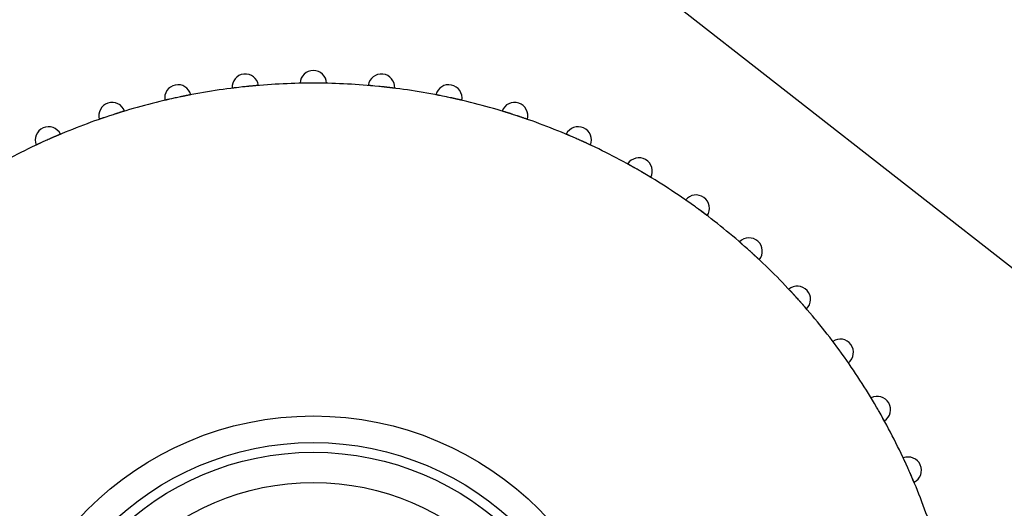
# Model space of a CAD drawing. Header units: millimetres. Extents: x 9903 to 16053, y 652 to 4977.
# Tile 58 of 83: x 11855 to 11873, y 1540 to 1549. Entities that reach past the tile are written whole.
import ezdxf

# ---------------------------------------------------------------- set-up
doc = ezdxf.new("R2010")
doc.units = ezdxf.units.MM
doc.header["$LTSCALE"] = 20
doc.header["$PDSIZE"] = -1
doc.linetypes.add('SLD-Solido', pattern=[0])
doc.layers.add('QUOTE', color=1, linetype='SLD-Solido')
doc.layers.add('SCHIZZI', color=9, linetype='Continuous')
doc.styles.add('SLDTEXTSTYLE2', font='GOTHIC.TTF', dxfattribs={"width": 0.913})
doc.dimstyles.new('SLDDIMSTYLE0', dxfattribs={"dimtxt": 70, "dimasz": 66.04, "dimexe": 0, "dimexo": 0.0625, "dimgap": 17.5, "dimtad": 1, "dimrnd": 1e-09, "dimzin": 12, "dimdsep": 46, "dimtxsty": 'SLDTEXTSTYLE2', "dimsah": 1, "dimcen": 0.09, "dimadec": 0, "dimazin": 3, "dimtfac": 1, "dimtofl": 0, "dimtmove": 0, "dimatfit": 3, "dimfxl": 1, "dimfrac": 2, "dimtolj": 1, "dimtzin": 12, "dimarcsym": 0})

# ---------------------------------------------------------------- blocks, each defined once
blk = doc.blocks.new('_D_3')
at = {"layer": 'Defpoints', "color": 0, "transparency": 16777216}
for p in [(10639.954, 1965.897), (12102.73, 1921.533), (11959.602, 1508.549)]:
    blk.add_point(p, dxfattribs=at)
at = {"layer": 'QUOTE', "color": 0, "lineweight": -2, "transparency": 16777216}
for p, q in [((10639.974, 1965.956), (10783.081, 2378.881)), ((10845.48, 2357.256), (12040.331, 1943.159)), ((11959.623, 1508.608), (12102.73, 1921.533))]:
    blk.add_line(p, q, dxfattribs=at)
at = {"layer": 'QUOTE', "color": 0, "transparency": 16777216}
for points in [[(10849.084, 2367.656), (10841.876, 2346.856), (10783.081, 2378.881)], [(12043.935, 1953.558), (12036.727, 1932.759), (12102.73, 1921.533)]]:
    blk.add_solid(points, dxfattribs=at)
at = {"layer": 'QUOTE', "color": 0, "transparency": 16777216, "insert": (11427.439, 2251.9), "char_height": 70, "attachment_point": 2, "rotation": 340.8853, "style": 'SLDTEXTSTYLE2'}
blk.add_mtext('\\A1;1396.65', dxfattribs=at)

msp = doc.modelspace()

# ---------------------------------------------------------------- linework, layer by layer
for radius, start, end in [(2141.629, 52.031928, 69.598185), (2147.629, 51.918407, 59.522771), (2146.629, 52.031928, 59.542789), (2141.629, 52.031928, 59.542789)]:
    msp.add_arc((10635.002, -180.68), radius, start, end)
at = {"layer": 'SCHIZZI'}
msp.add_line((11892.202, 1529.482), (11846.498, 1565.191), dxfattribs=at)
for radius in [6, 5.5, 5.318, 4.75]:
    msp.add_circle((11860.115, 1535.516), radius, dxfattribs=at)
for centre, radius, start, end in [((10635.002, -180.68), 2138.629, 52.031973, 69.597622), ((11858.836, 1547.687), 0.25, 8.3119, 183.6881), ((11860.115, 1547.754), 0.25, 2.3119, 177.6881), ((11861.394, 1547.687), 0.25, 356.3119, 171.6881), ((11857.571, 1547.486), 0.25, 14.3119, 189.6881), ((11860.115, 1535.516), 12.25, 90.2264, 95.7736), ((11860.115, 1535.516), 12.25, 89.7736, 90.2264), ((11860.115, 1535.516), 12.25, 84.2264, 89.7736), ((11862.659, 1547.486), 0.25, 350.3119, 165.6881), ((11860.115, 1535.516), 12.25, 96.2264, 101.7736), ((11860.115, 1535.516), 12.25, 95.7736, 96.2264), ((11860.115, 1535.516), 12.25, 83.7736, 84.2264), ((11860.115, 1535.516), 12.25, 78.2264, 83.7736), ((11856.333, 1547.155), 0.25, 20.3119, 195.6881), ((11860.115, 1535.516), 12.25, 102.2264, 107.7736), ((11860.115, 1535.516), 12.25, 101.7736, 102.2264), ((11860.115, 1535.516), 12.25, 77.7736, 78.2264), ((11860.115, 1535.516), 12.25, 72.2264, 77.7736), ((11863.897, 1547.155), 0.25, 344.3119, 159.6881), ((11860.115, 1535.516), 12.25, 107.7736, 108.2264), ((11860.115, 1535.516), 12.25, 71.7736, 72.2264), ((11860.115, 1535.516), 12.25, 108.2264, 113.7736), ((11860.115, 1535.516), 12.25, 66.2264, 71.7736), ((11855.138, 1546.696), 0.25, 26.3119, 201.6881), ((11865.092, 1546.696), 0.25, 338.3119, 153.6881), ((11860.115, 1535.516), 12.25, 114.2264, 119.7736), ((11860.115, 1535.516), 12.25, 113.7736, 114.2264), ((11860.115, 1535.516), 12.25, 65.7736, 66.2264), ((11860.115, 1535.516), 12.25, 60.2264, 65.7736), ((11866.234, 1546.114), 0.25, 332.3119, 147.6881), ((11860.115, 1535.516), 12.25, 59.7736, 60.2264), ((11860.115, 1535.516), 12.25, 54.2264, 59.7736), ((11867.308, 1545.416), 0.25, 326.3119, 141.6881), ((11860.115, 1535.516), 12.25, 53.7736, 54.2264), ((11860.115, 1535.516), 12.25, 48.2264, 53.7736), ((11868.303, 1544.61), 0.25, 320.3119, 135.6881), ((11860.115, 1535.516), 12.25, 47.7736, 48.2264), ((11860.115, 1535.516), 12.25, 42.2264, 47.7736), ((11869.209, 1543.705), 0.25, 314.3119, 129.6881), ((11860.115, 1535.516), 12.25, 41.7736, 42.2264), ((11860.115, 1535.516), 12.25, 36.2264, 41.7736), ((11870.015, 1542.709), 0.25, 308.3119, 123.6881), ((11860.115, 1535.516), 12.25, 35.7736, 36.2264), ((11860.115, 1535.516), 12.25, 30.2264, 35.7736), ((11870.713, 1541.635), 0.25, 302.3119, 117.6881), ((11860.115, 1535.516), 12.25, 29.7736, 30.2264), ((11860.115, 1535.516), 12.25, 24.2264, 29.7736), ((11871.294, 1540.494), 0.25, 296.3119, 111.6881), ((11860.115, 1535.516), 12.25, 23.7736, 24.2264), ((11860.115, 1535.516), 12.25, 18.2264, 23.7736)]:
    msp.add_arc(centre, radius, start, end, dxfattribs=at)
for points, knots in [([(11859.951, 1547.765), (11859.943, 1547.765), (11859.931, 1547.765), (11859.916, 1547.765), (11859.906, 1547.764), (11859.896, 1547.764), (11859.888, 1547.764), (11859.88, 1547.764), (11859.874, 1547.764), (11859.868, 1547.764), (11859.865, 1547.764), (11859.865, 1547.764), (11859.865, 1547.764)], [0, 0, 0, 0, 0.1483665, 0.23732, 0.3269332, 0.4133869, 0.5004464, 0.5884448, 0.6777294, 0.8070855, 0.9357742, 1, 1, 1, 1]), ([(11860.365, 1547.764), (11860.365, 1547.764), (11860.364, 1547.764), (11860.362, 1547.764), (11860.359, 1547.764), (11860.352, 1547.764), (11860.343, 1547.764), (11860.331, 1547.764), (11860.318, 1547.765), (11860.303, 1547.765), (11860.285, 1547.765), (11860.271, 1547.765), (11860.257, 1547.765), (11860.241, 1547.766), (11860.225, 1547.766), (11860.211, 1547.766), (11860.194, 1547.766), (11860.179, 1547.766), (11860.167, 1547.766), (11860.163, 1547.766)], [0, 0, 0, 0, 0.0524508, 0.105266, 0.1592301, 0.2135912, 0.3191489, 0.3727275, 0.4270864, 0.5326897, 0.5862903, 0.6406701, 0.693399, 0.7464953, 0.8001591, 0.8545984, 0.8907831, 0.9634709, 1, 1, 1, 1]), ([(11858.672, 1547.681), (11858.668, 1547.681), (11858.661, 1547.68), (11858.649, 1547.678), (11858.637, 1547.677), (11858.623, 1547.675), (11858.611, 1547.674), (11858.601, 1547.672), (11858.595, 1547.672), (11858.589, 1547.671), (11858.587, 1547.671), (11858.586, 1547.67), (11858.586, 1547.67)], [0, 0, 0, 0, 0.062781, 0.150057, 0.238279, 0.327797, 0.500976, 0.588881, 0.678071, 0.80729, 0.935842, 1, 1, 1, 1]), ([(11859.083, 1547.723), (11859.083, 1547.723), (11859.083, 1547.723), (11859.081, 1547.722), (11859.077, 1547.722), (11859.071, 1547.722), (11859.061, 1547.721), (11859.05, 1547.72), (11859.037, 1547.719), (11859.021, 1547.717), (11859.004, 1547.716), (11858.99, 1547.714), (11858.975, 1547.713), (11858.96, 1547.712), (11858.944, 1547.71), (11858.93, 1547.709), (11858.913, 1547.707), (11858.898, 1547.706), (11858.886, 1547.704), (11858.883, 1547.704)], [0, 0, 0, 0, 0.052451, 0.105266, 0.15923, 0.213591, 0.319149, 0.372727, 0.427086, 0.53269, 0.58629, 0.64067, 0.693399, 0.746495, 0.800159, 0.854598, 0.890783, 0.963471, 1, 1, 1, 1]), ([(11861.232, 1547.715), (11861.225, 1547.716), (11861.212, 1547.717), (11861.198, 1547.718), (11861.187, 1547.719), (11861.177, 1547.72), (11861.169, 1547.721), (11861.162, 1547.721), (11861.155, 1547.722), (11861.15, 1547.722), (11861.147, 1547.723), (11861.147, 1547.723), (11861.147, 1547.723)], [0, 0, 0, 0, 0.1483665, 0.23732, 0.3269332, 0.4133869, 0.5004464, 0.5884448, 0.6777294, 0.8070855, 0.9357742, 1, 1, 1, 1]), ([(11861.644, 1547.67), (11861.643, 1547.67), (11861.643, 1547.671), (11861.641, 1547.671), (11861.638, 1547.671), (11861.631, 1547.672), (11861.622, 1547.673), (11861.61, 1547.675), (11861.597, 1547.676), (11861.582, 1547.678), (11861.565, 1547.68), (11861.551, 1547.682), (11861.536, 1547.684), (11861.521, 1547.685), (11861.505, 1547.687), (11861.491, 1547.689), (11861.474, 1547.691), (11861.459, 1547.692), (11861.447, 1547.694), (11861.444, 1547.694)], [0, 0, 0, 0, 0.052451, 0.105266, 0.15923, 0.213591, 0.319149, 0.372727, 0.427086, 0.53269, 0.58629, 0.64067, 0.693399, 0.746495, 0.800159, 0.854598, 0.890783, 0.963471, 1, 1, 1, 1]), ([(11857.408, 1547.463), (11857.405, 1547.463), (11857.397, 1547.461), (11857.386, 1547.458), (11857.374, 1547.456), (11857.36, 1547.452), (11857.348, 1547.45), (11857.339, 1547.448), (11857.332, 1547.446), (11857.327, 1547.445), (11857.325, 1547.444), (11857.324, 1547.444), (11857.324, 1547.444)], [0, 0, 0, 0, 0.062781, 0.150057, 0.238279, 0.327797, 0.500976, 0.588881, 0.678071, 0.80729, 0.935842, 1, 1, 1, 1]), ([(11857.813, 1547.548), (11857.813, 1547.548), (11857.813, 1547.548), (11857.81, 1547.548), (11857.807, 1547.547), (11857.801, 1547.546), (11857.792, 1547.544), (11857.78, 1547.542), (11857.767, 1547.539), (11857.752, 1547.536), (11857.735, 1547.533), (11857.721, 1547.53), (11857.707, 1547.527), (11857.692, 1547.524), (11857.676, 1547.521), (11857.662, 1547.518), (11857.645, 1547.515), (11857.63, 1547.512), (11857.619, 1547.509), (11857.615, 1547.509)], [0, 0, 0, 0, 0.052451, 0.105266, 0.15923, 0.213591, 0.319149, 0.372727, 0.427086, 0.53269, 0.58629, 0.64067, 0.693399, 0.746495, 0.800159, 0.854598, 0.890783, 0.963471, 1, 1, 1, 1]), ([(11862.501, 1547.532), (11862.498, 1547.532), (11862.49, 1547.534), (11862.479, 1547.536), (11862.467, 1547.538), (11862.453, 1547.541), (11862.441, 1547.543), (11862.432, 1547.545), (11862.425, 1547.546), (11862.42, 1547.547), (11862.417, 1547.548), (11862.417, 1547.548), (11862.417, 1547.548)], [0, 0, 0, 0, 0.062781, 0.150057, 0.238279, 0.327797, 0.500976, 0.588881, 0.678071, 0.80729, 0.935842, 1, 1, 1, 1]), ([(11862.906, 1547.444), (11862.906, 1547.444), (11862.905, 1547.444), (11862.903, 1547.445), (11862.9, 1547.445), (11862.893, 1547.447), (11862.884, 1547.449), (11862.873, 1547.452), (11862.86, 1547.455), (11862.845, 1547.458), (11862.828, 1547.462), (11862.815, 1547.465), (11862.8, 1547.468), (11862.785, 1547.472), (11862.77, 1547.475), (11862.756, 1547.478), (11862.739, 1547.482), (11862.724, 1547.485), (11862.713, 1547.488), (11862.709, 1547.488)], [0, 0, 0, 0, 0.052451, 0.105266, 0.15923, 0.213591, 0.319149, 0.372727, 0.427086, 0.53269, 0.58629, 0.64067, 0.693399, 0.746495, 0.800159, 0.854598, 0.890783, 0.963471, 1, 1, 1, 1]), ([(11856.568, 1547.241), (11856.568, 1547.241), (11856.567, 1547.241), (11856.565, 1547.241), (11856.562, 1547.24), (11856.556, 1547.238), (11856.547, 1547.235), (11856.536, 1547.232), (11856.523, 1547.228), (11856.508, 1547.223), (11856.492, 1547.218), (11856.478, 1547.214), (11856.464, 1547.21), (11856.45, 1547.205), (11856.435, 1547.2), (11856.421, 1547.196), (11856.405, 1547.191), (11856.39, 1547.186), (11856.379, 1547.183), (11856.376, 1547.182)], [0, 0, 0, 0, 0.0524508, 0.105266, 0.1592301, 0.2135912, 0.3191489, 0.3727275, 0.4270864, 0.5326897, 0.5862903, 0.6406701, 0.693399, 0.7464953, 0.8001591, 0.8545984, 0.8907831, 0.9634709, 1, 1, 1, 1]), ([(11863.854, 1547.182), (11863.85, 1547.183), (11863.838, 1547.187), (11863.822, 1547.192), (11863.805, 1547.197), (11863.791, 1547.202), (11863.776, 1547.206), (11863.762, 1547.211), (11863.748, 1547.215), (11863.735, 1547.219), (11863.723, 1547.223), (11863.711, 1547.226), (11863.697, 1547.231), (11863.686, 1547.234), (11863.677, 1547.237), (11863.67, 1547.239), (11863.665, 1547.241), (11863.662, 1547.241), (11863.662, 1547.241), (11863.662, 1547.241)], [0, 0, 0, 0, 0.039811, 0.11984, 0.160108, 0.212861, 0.265979, 0.320254, 0.374929, 0.427838, 0.481119, 0.534978, 0.589628, 0.695351, 0.749016, 0.803466, 0.882353, 0.960832, 1, 1, 1, 1]), ([(11856.174, 1547.115), (11856.171, 1547.114), (11856.163, 1547.111), (11856.153, 1547.108), (11856.141, 1547.104), (11856.128, 1547.099), (11856.116, 1547.095), (11856.107, 1547.092), (11856.101, 1547.09), (11856.096, 1547.088), (11856.093, 1547.087), (11856.093, 1547.087), (11856.093, 1547.087)], [0, 0, 0, 0, 0.0627805, 0.150057, 0.2382792, 0.3277974, 0.5009757, 0.5888808, 0.6780709, 0.8072899, 0.9358423, 1, 1, 1, 1]), ([(11864.137, 1547.087), (11864.137, 1547.087), (11864.137, 1547.087), (11864.135, 1547.088), (11864.131, 1547.089), (11864.125, 1547.091), (11864.117, 1547.094), (11864.106, 1547.098), (11864.093, 1547.102), (11864.078, 1547.107), (11864.062, 1547.113), (11864.049, 1547.117), (11864.035, 1547.122), (11864.02, 1547.127), (11864.005, 1547.132), (11863.991, 1547.137), (11863.975, 1547.142), (11863.961, 1547.147), (11863.95, 1547.15), (11863.946, 1547.152)], [0, 0, 0, 0, 0.052451, 0.105266, 0.15923, 0.213591, 0.319149, 0.372727, 0.427086, 0.53269, 0.58629, 0.64067, 0.693399, 0.746495, 0.800159, 0.854598, 0.890783, 0.963471, 1, 1, 1, 1]), ([(11854.983, 1546.64), (11854.976, 1546.636), (11854.965, 1546.631), (11854.952, 1546.625), (11854.942, 1546.62), (11854.933, 1546.616), (11854.926, 1546.613), (11854.919, 1546.61), (11854.913, 1546.607), (11854.908, 1546.604), (11854.906, 1546.603), (11854.905, 1546.603), (11854.905, 1546.603)], [0, 0, 0, 0, 0.148367, 0.237321, 0.326934, 0.413388, 0.500448, 0.588447, 0.677731, 0.810194, 0.937687, 1, 1, 1, 1]), ([(11855.362, 1546.806), (11855.362, 1546.806), (11855.361, 1546.806), (11855.359, 1546.805), (11855.356, 1546.804), (11855.35, 1546.802), (11855.342, 1546.798), (11855.331, 1546.793), (11855.319, 1546.788), (11855.304, 1546.782), (11855.288, 1546.775), (11855.276, 1546.77), (11855.262, 1546.764), (11855.248, 1546.758), (11855.234, 1546.752), (11855.22, 1546.746), (11855.205, 1546.739), (11855.191, 1546.733), (11855.18, 1546.728), (11855.177, 1546.727)], [0, 0, 0, 0, 0.052451, 0.105266, 0.15923, 0.213591, 0.319149, 0.372727, 0.427086, 0.53269, 0.58629, 0.64067, 0.693399, 0.746495, 0.800159, 0.854598, 0.890777, 0.963465, 1, 1, 1, 1]), ([(11864.947, 1546.773), (11864.944, 1546.774), (11864.937, 1546.777), (11864.926, 1546.782), (11864.915, 1546.786), (11864.902, 1546.792), (11864.891, 1546.797), (11864.882, 1546.801), (11864.876, 1546.803), (11864.871, 1546.805), (11864.869, 1546.806), (11864.868, 1546.806), (11864.868, 1546.806)], [0, 0, 0, 0, 0.062781, 0.150057, 0.238279, 0.327797, 0.500976, 0.588881, 0.678071, 0.80729, 0.935842, 1, 1, 1, 1]), ([(11865.325, 1546.603), (11865.325, 1546.603), (11865.324, 1546.603), (11865.322, 1546.604), (11865.319, 1546.606), (11865.313, 1546.609), (11865.305, 1546.612), (11865.294, 1546.617), (11865.282, 1546.623), (11865.268, 1546.63), (11865.252, 1546.637), (11865.24, 1546.643), (11865.227, 1546.649), (11865.213, 1546.655), (11865.198, 1546.662), (11865.185, 1546.668), (11865.17, 1546.675), (11865.156, 1546.681), (11865.145, 1546.686), (11865.142, 1546.687)], [0, 0, 0, 0, 0.052451, 0.105266, 0.15923, 0.213591, 0.319149, 0.372727, 0.427086, 0.53269, 0.58629, 0.64067, 0.693399, 0.746495, 0.800159, 0.854598, 0.890783, 0.963471, 1, 1, 1, 1]), ([(11866.198, 1546.149), (11866.194, 1546.151), (11866.183, 1546.157), (11866.169, 1546.166), (11866.153, 1546.175), (11866.141, 1546.182), (11866.127, 1546.19), (11866.114, 1546.197), (11866.101, 1546.204), (11866.089, 1546.211), (11866.078, 1546.217), (11866.067, 1546.223), (11866.055, 1546.23), (11866.044, 1546.236), (11866.036, 1546.24), (11866.03, 1546.244), (11866.025, 1546.246), (11866.023, 1546.248), (11866.022, 1546.248), (11866.022, 1546.248)], [0, 0, 0, 0, 0.039811, 0.11984, 0.160108, 0.212861, 0.265979, 0.320254, 0.374929, 0.427838, 0.481119, 0.534978, 0.589628, 0.695351, 0.749016, 0.803466, 0.882353, 0.960832, 1, 1, 1, 1]), ([(11866.455, 1545.998), (11866.455, 1545.998), (11866.455, 1545.998), (11866.453, 1545.999), (11866.45, 1546.001), (11866.444, 1546.004), (11866.436, 1546.009), (11866.426, 1546.015), (11866.415, 1546.022), (11866.402, 1546.03), (11866.387, 1546.039), (11866.375, 1546.046), (11866.362, 1546.054), (11866.349, 1546.061), (11866.335, 1546.069), (11866.323, 1546.077), (11866.308, 1546.085), (11866.295, 1546.093), (11866.285, 1546.099), (11866.282, 1546.101)], [0, 0, 0, 0, 0.052451, 0.105266, 0.15923, 0.213591, 0.319149, 0.372727, 0.427086, 0.53269, 0.58629, 0.64067, 0.693399, 0.746495, 0.800159, 0.854598, 0.890783, 0.963471, 1, 1, 1, 1]), ([(11867.182, 1545.522), (11867.179, 1545.524), (11867.173, 1545.529), (11867.164, 1545.535), (11867.154, 1545.542), (11867.142, 1545.55), (11867.132, 1545.557), (11867.124, 1545.563), (11867.119, 1545.567), (11867.114, 1545.57), (11867.112, 1545.571), (11867.112, 1545.571), (11867.112, 1545.571)], [0, 0, 0, 0, 0.0627805, 0.150057, 0.2382792, 0.3277974, 0.5009757, 0.5888808, 0.6780709, 0.8072899, 0.9358423, 1, 1, 1, 1]), ([(11867.516, 1545.278), (11867.516, 1545.278), (11867.516, 1545.278), (11867.514, 1545.279), (11867.511, 1545.281), (11867.506, 1545.285), (11867.499, 1545.291), (11867.489, 1545.298), (11867.481, 1545.304), (11867.472, 1545.311), (11867.463, 1545.318), (11867.452, 1545.326), (11867.441, 1545.334), (11867.429, 1545.343), (11867.417, 1545.352), (11867.404, 1545.361), (11867.388, 1545.374), (11867.371, 1545.386), (11867.359, 1545.395), (11867.354, 1545.398)], [0, 0, 0, 0, 0.052449, 0.105262, 0.159224, 0.213583, 0.319137, 0.372713, 0.42707, 0.479732, 0.532761, 0.58636, 0.640738, 0.693465, 0.746559, 0.800221, 0.854658, 0.95126, 1, 1, 1, 1]), ([(11868.189, 1544.729), (11868.187, 1544.731), (11868.181, 1544.736), (11868.172, 1544.744), (11868.163, 1544.751), (11868.152, 1544.761), (11868.143, 1544.769), (11868.136, 1544.775), (11868.131, 1544.78), (11868.127, 1544.783), (11868.125, 1544.785), (11868.125, 1544.785), (11868.124, 1544.785)], [0, 0, 0, 0, 0.062781, 0.150057, 0.238279, 0.327798, 0.500976, 0.588881, 0.678071, 0.807926, 0.93624, 1, 1, 1, 1]), ([(11868.496, 1544.451), (11868.496, 1544.451), (11868.495, 1544.451), (11868.494, 1544.452), (11868.491, 1544.455), (11868.487, 1544.459), (11868.48, 1544.466), (11868.471, 1544.474), (11868.464, 1544.48), (11868.456, 1544.488), (11868.447, 1544.496), (11868.438, 1544.505), (11868.427, 1544.514), (11868.417, 1544.524), (11868.405, 1544.535), (11868.394, 1544.545), (11868.378, 1544.56), (11868.363, 1544.574), (11868.352, 1544.584), (11868.348, 1544.587)], [0, 0, 0, 0, 0.052449, 0.105262, 0.159224, 0.213583, 0.319137, 0.372713, 0.42707, 0.479732, 0.532761, 0.58636, 0.640738, 0.693465, 0.746559, 0.800221, 0.854658, 0.951262, 1, 1, 1, 1]), ([(11869.186, 1543.749), (11869.183, 1543.752), (11869.175, 1543.761), (11869.163, 1543.774), (11869.151, 1543.787), (11869.142, 1543.798), (11869.131, 1543.809), (11869.121, 1543.821), (11869.111, 1543.831), (11869.101, 1543.841), (11869.093, 1543.851), (11869.084, 1543.86), (11869.075, 1543.87), (11869.066, 1543.879), (11869.06, 1543.886), (11869.055, 1543.891), (11869.051, 1543.895), (11869.05, 1543.897), (11869.05, 1543.897), (11869.049, 1543.897)], [0, 0, 0, 0, 0.039809, 0.119838, 0.160108, 0.212861, 0.265979, 0.320254, 0.374929, 0.427838, 0.48112, 0.534978, 0.589628, 0.695352, 0.749017, 0.803466, 0.882741, 0.961075, 1, 1, 1, 1]), ([(11869.384, 1543.526), (11869.384, 1543.526), (11869.383, 1543.526), (11869.382, 1543.528), (11869.38, 1543.53), (11869.376, 1543.535), (11869.369, 1543.542), (11869.362, 1543.551), (11869.355, 1543.559), (11869.348, 1543.567), (11869.34, 1543.576), (11869.331, 1543.586), (11869.322, 1543.596), (11869.313, 1543.607), (11869.303, 1543.619), (11869.292, 1543.631), (11869.278, 1543.646), (11869.264, 1543.662), (11869.254, 1543.673), (11869.251, 1543.677)], [0, 0, 0, 0, 0.052449, 0.105262, 0.159224, 0.213583, 0.319137, 0.372713, 0.42707, 0.479732, 0.532761, 0.58636, 0.640738, 0.693465, 0.746559, 0.800221, 0.854658, 0.951262, 1, 1, 1, 1]), ([(11869.928, 1542.849), (11869.924, 1542.855), (11869.916, 1542.865), (11869.907, 1542.876), (11869.901, 1542.885), (11869.895, 1542.893), (11869.89, 1542.899), (11869.886, 1542.905), (11869.882, 1542.91), (11869.878, 1542.915), (11869.877, 1542.917), (11869.877, 1542.917), (11869.877, 1542.917)], [0, 0, 0, 0, 0.148367, 0.23732, 0.326933, 0.413387, 0.500447, 0.588445, 0.67773, 0.807722, 0.936172, 1, 1, 1, 1]), ([(11870.17, 1542.513), (11870.17, 1542.513), (11870.17, 1542.513), (11870.169, 1542.515), (11870.167, 1542.518), (11870.163, 1542.523), (11870.158, 1542.531), (11870.151, 1542.54), (11870.145, 1542.549), (11870.139, 1542.558), (11870.132, 1542.568), (11870.125, 1542.578), (11870.116, 1542.59), (11870.108, 1542.602), (11870.099, 1542.614), (11870.09, 1542.627), (11870.078, 1542.644), (11870.066, 1542.661), (11870.057, 1542.673), (11870.054, 1542.677)], [0, 0, 0, 0, 0.052449, 0.105262, 0.159224, 0.213583, 0.319137, 0.372713, 0.42707, 0.479732, 0.532761, 0.58636, 0.640738, 0.693465, 0.746559, 0.800221, 0.854658, 0.951262, 1, 1, 1, 1]), ([(11870.641, 1541.783), (11870.639, 1541.785), (11870.635, 1541.792), (11870.629, 1541.802), (11870.623, 1541.812), (11870.616, 1541.825), (11870.609, 1541.835), (11870.605, 1541.843), (11870.601, 1541.849), (11870.598, 1541.854), (11870.597, 1541.856), (11870.597, 1541.856), (11870.597, 1541.856)], [0, 0, 0, 0, 0.062781, 0.150057, 0.238279, 0.327798, 0.500976, 0.588881, 0.678071, 0.807926, 0.93624, 1, 1, 1, 1]), ([(11870.846, 1541.424), (11870.846, 1541.424), (11870.846, 1541.424), (11870.845, 1541.426), (11870.844, 1541.429), (11870.84, 1541.435), (11870.836, 1541.443), (11870.83, 1541.453), (11870.824, 1541.465), (11870.816, 1541.478), (11870.808, 1541.493), (11870.801, 1541.505), (11870.794, 1541.518), (11870.786, 1541.531), (11870.779, 1541.545), (11870.771, 1541.558), (11870.763, 1541.573), (11870.756, 1541.586), (11870.75, 1541.596), (11870.748, 1541.599)], [0, 0, 0, 0, 0.052451, 0.105266, 0.15923, 0.213591, 0.319149, 0.372727, 0.427086, 0.53269, 0.58629, 0.64067, 0.693399, 0.746495, 0.800159, 0.854598, 0.890782, 0.96347, 1, 1, 1, 1]), ([(11871.238, 1540.648), (11871.237, 1540.651), (11871.234, 1540.658), (11871.229, 1540.669), (11871.224, 1540.679), (11871.218, 1540.692), (11871.213, 1540.703), (11871.208, 1540.712), (11871.206, 1540.718), (11871.203, 1540.723), (11871.202, 1540.726), (11871.202, 1540.726), (11871.202, 1540.726)], [0, 0, 0, 0, 0.062781, 0.150057, 0.238279, 0.327798, 0.500976, 0.588881, 0.678071, 0.807926, 0.93624, 1, 1, 1, 1]), ([(11871.405, 1540.27), (11871.405, 1540.27), (11871.405, 1540.27), (11871.404, 1540.272), (11871.403, 1540.275), (11871.4, 1540.281), (11871.397, 1540.29), (11871.392, 1540.3), (11871.388, 1540.31), (11871.384, 1540.32), (11871.379, 1540.331), (11871.374, 1540.343), (11871.367, 1540.36), (11871.359, 1540.378), (11871.35, 1540.398), (11871.345, 1540.411), (11871.338, 1540.427), (11871.332, 1540.44), (11871.327, 1540.451), (11871.326, 1540.454)], [0, 0, 0, 0, 0.052451, 0.105266, 0.15923, 0.213591, 0.319149, 0.372727, 0.427086, 0.47975, 0.532781, 0.586382, 0.640762, 0.746495, 0.800159, 0.854598, 0.890782, 0.96347, 1, 1, 1, 1])]:
    msp.add_open_spline(points, degree=3, knots=knots, dxfattribs=at)

# ---------------------------------------------------------------- dimensions: what is measured, and where the dimension line sits
at = {"layer": 'QUOTE'}
dim = msp.add_linear_dim(base=(12102.73, 1921.533), p1=(10639.954, 1965.897), p2=(11959.602, 1508.549), angle=340.8853, dimstyle='SLDDIMSTYLE0', dxfattribs=at)
dim.commit()
dim.dimension.update_dxf_attribs({"geometry": '_D_3', "text_midpoint": (11397.633, 2165.897), "dimtype": 160})

doc.saveas('drawing.dxf')
